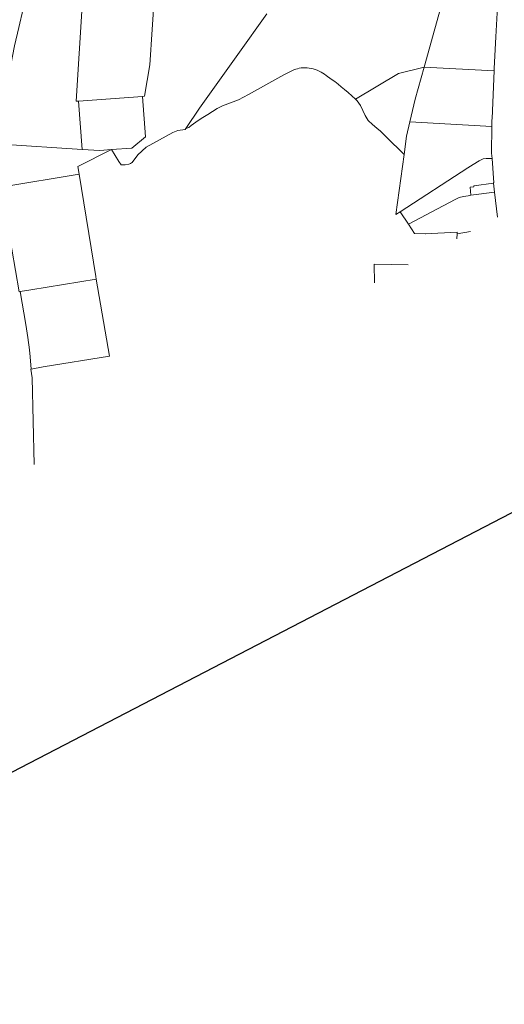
# Model space of a CAD drawing. Header units: millimetres. Extents: x 162876 to 168130, y 402614 to 405602.
# Tile 97 of 256: x 165687 to 165941, y 403095 to 403612. Entities that reach past the tile are written whole.
import ezdxf

# ---------------------------------------------------------------- set-up
doc = ezdxf.new("R2010")
doc.units = ezdxf.units.MM
doc.layers.add('X-CA190022.004-UO-KAD_Percelen$0$B-WE-KG-GRENS_PERCEEL-GV', color=150, linetype='Continuous', lineweight=9)

msp = doc.modelspace()

# ---------------------------------------------------------------- linework, layer by layer
at = {"flags": 128}
msp.add_lwpolyline([(167435.927, 405403.425), (167509.996, 405353.187), (167511.558, 404920.947), (167511.831, 404799.919), (167878.333, 404356.866), (164520.875, 402614.132), (163487.671, 403470.128), (162876.321, 403976.624), (163278.949, 404602.631), (167162.521, 405601.698)], close=True, dxfattribs=at)
at = {"layer": 'X-CA190022.004-UO-KAD_Percelen$0$B-WE-KG-GRENS_PERCEEL-GV', "flags": 128}
for points in [[(165751.583, 403571.983), (165752.7, 403572.068), (165755.398, 403588.552), (165757.8, 403625.767), (165696.509, 403643.261), (165696.028, 403641.861), (165694.498, 403637.111), (165693.03, 403632.336), (165691.621, 403627.539), (165719.945, 403619.455), (165716.72, 403569.499), (165717.982, 403569.418)], [(165910.66, 403627.679), (165899.435, 403587.395), (165936.111, 403585.456), (165936.159, 403586.55), (165937.041, 403603.176), (165938.537, 403631.799), (165935.503, 403639.059), (165935.308, 403639.526), (165913.471, 403628.845), (165909.298, 403628.161), (165909.274, 403627.898), (165909.235, 403627.468)], [(165691.621, 403627.539), (165690.272, 403622.725), (165688.982, 403617.894), (165686.584, 403608.187), (165684.428, 403598.422), (165682.515, 403588.607), (165680.847, 403578.748), (165679.424, 403568.85), (165678.247, 403558.919), (165677.799, 403553.939), (165677.361, 403546.893), (165719.91, 403544.146), (165717.982, 403569.418), (165716.72, 403569.499), (165719.945, 403619.455)], [(165864.162, 403569.622), (165865.925, 403567.18), (165868.478, 403561.916), (165870.005, 403559.254), (165872.204, 403557.236), (165874.556, 403555.348), (165876.389, 403553.749), (165879.469, 403550.706), (165888.841, 403541.447), (165890.166, 403551.082), (165891.929, 403558.594), (165894.708, 403570.433), (165899.435, 403587.395), (165885.876, 403584.064), (165863.287, 403570.476)], [(165936.111, 403585.456), (165899.435, 403587.395), (165894.708, 403570.433), (165891.929, 403558.594), (165934.934, 403556.198), (165934.963, 403559.429), (165935.008, 403560.449)], [(165735.345, 403544.015), (165745.902, 403544.817), (165753.208, 403550.7), (165751.583, 403571.983), (165717.982, 403569.418), (165719.91, 403544.146), (165729.235, 403543.544)], [(165891.929, 403558.594), (165890.166, 403551.082), (165888.841, 403541.447), (165884.504, 403509.922), (165886.742, 403511.378), (165922.359, 403534.558), (165925.06, 403536.244), (165928.307, 403538.226), (165930.333, 403539.15), (165931.886, 403539.313), (165933.458, 403539.357), (165935.113, 403539.403), (165934.805, 403542.097), (165934.934, 403556.198)], [(165886.742, 403511.378), (165891.088, 403504.836), (165915.651, 403517.873), (165917.812, 403518.829), (165920.013, 403519.466), (165922.529, 403519.86), (165923.947, 403520.046), (165923.493, 403524.3), (165925.393, 403524.51), (165925.381, 403525.115), (165935.705, 403526.423), (165935.687, 403526.572), (165935.933, 403526.568), (165935.113, 403539.403), (165933.458, 403539.357), (165931.886, 403539.313), (165930.333, 403539.15), (165928.307, 403538.226), (165925.06, 403536.244), (165922.359, 403534.558)], [(165678.141, 403521.026), (165678.34, 403521.021), (165678.528, 403520.96), (165678.691, 403520.846), (165678.814, 403520.69), (165678.887, 403520.505), (165681.819, 403502.522), (165681.814, 403502.325), (165681.749, 403502.138), (165681.63, 403501.981), (165681.469, 403501.867), (165681.28, 403501.809), (165683.014, 403491.752), (165686.819, 403469.399), (165686.837, 403469.402), (165687.419, 403469.5), (165692.901, 403470.428), (165727.327, 403476.044), (165727.103, 403477.361), (165718.328, 403531.21), (165678.263, 403524.541), (165677.176, 403524.36), (165677.739, 403520.949)], [(165936.286, 403521.663), (165935.705, 403526.423), (165925.381, 403525.115), (165925.393, 403524.51), (165923.493, 403524.3), (165923.947, 403520.046)], [(165687.419, 403469.5), (165690.308, 403452.253), (165691.387, 403445.392), (165692.244, 403439.002), (165692.674, 403435.223), (165693.156, 403428.884), (165699.502, 403429.999), (165734.183, 403435.662), (165727.327, 403476.044), (165692.901, 403470.428)]]:
    msp.add_lwpolyline(points, close=True, dxfattribs=at)
for points in [[(165935.308, 403639.526), (165935.503, 403639.059), (165938.537, 403631.799), (165937.041, 403603.176), (165936.159, 403586.55), (165936.111, 403585.456), (165935.008, 403560.449), (165934.963, 403559.429), (165934.934, 403556.198), (165934.805, 403542.097), (165935.113, 403539.403), (165935.933, 403526.568), (165935.687, 403526.572), (165935.705, 403526.423), (165936.286, 403521.663), (165937.903, 403508.574)], [(165816.783, 403615.335), (165801.536, 403593.963), (165781.426, 403565.748), (165774.309, 403555.062), (165775.872, 403555.635), (165777.062, 403556.635), (165778.284, 403557.599), (165779.48, 403558.507), (165780.724, 403559.35), (165783.281, 403560.903), (165785.83, 403562.451), (165788.298, 403564.081), (165790.809, 403565.646), (165792.153, 403566.333), (165793.524, 403566.965), (165794.918, 403567.543), (165796.335, 403568.064), (165802.016, 403570.153), (165807.255, 403572.901), (165825.703, 403583.25), (165827.445, 403584.184), (165829.22, 403585.052), (165831.027, 403585.853), (165831.956, 403586.207), (165832.908, 403586.497), (165833.877, 403586.722), (165834.859, 403586.88), (165835.85, 403586.97), (165836.844, 403586.993), (165837.944, 403586.946), (165839.038, 403586.832), (165840.124, 403586.65), (165841.196, 403586.402), (165842.251, 403586.089), (165843.284, 403585.711), (165844.293, 403585.27), (165845.272, 403584.768), (165846.219, 403584.206), (165847.129, 403583.588), (165847.999, 403582.914), (165850.663, 403581.021), (165852.437, 403579.724), (165854.183, 403578.391), (165855.901, 403577.022), (165857.591, 403575.618), (165859.527, 403573.946), (165861.426, 403572.232), (165863.287, 403570.476), (165885.876, 403584.064), (165899.435, 403587.395), (165910.66, 403627.679)], [(165757.8, 403625.767), (165755.398, 403588.552), (165752.7, 403572.068), (165751.583, 403571.983), (165753.208, 403550.7), (165745.902, 403544.817), (165735.345, 403544.015), (165739.168, 403537.881), (165740.295, 403536.071), (165742.493, 403536.042), (165744.453, 403536.413), (165744.899, 403536.572), (165745.323, 403536.782), (165745.721, 403537.04), (165746.085, 403537.343), (165749.093, 403541.33), (165753.559, 403545.312), (165767.502, 403553.09), (165770.091, 403554.091), (165773.948, 403554.52), (165774.309, 403555.062), (165781.426, 403565.748), (165801.536, 403593.963), (165816.783, 403615.335)], [(165686.584, 403608.187), (165688.982, 403617.894)], [(165916.611, 403497.205), (165916.72, 403499.819), (165916.761, 403500.788), (165899.968, 403499.859), (165900.061, 403499.776), (165894.325, 403499.963), (165891.088, 403504.836), (165886.742, 403511.378), (165884.504, 403509.922), (165888.841, 403541.447), (165879.469, 403550.706), (165876.389, 403553.749), (165874.556, 403555.348), (165872.204, 403557.236), (165870.005, 403559.254), (165868.478, 403561.916), (165865.925, 403567.18), (165864.162, 403569.622), (165863.287, 403570.476), (165861.426, 403572.232), (165859.527, 403573.946), (165857.591, 403575.618), (165855.901, 403577.022), (165854.183, 403578.391), (165852.437, 403579.724), (165850.663, 403581.021), (165847.999, 403582.914), (165847.129, 403583.588), (165846.219, 403584.206), (165845.272, 403584.768), (165844.293, 403585.27), (165843.284, 403585.711), (165842.251, 403586.089), (165841.196, 403586.402), (165840.124, 403586.65), (165839.038, 403586.832), (165837.944, 403586.946), (165836.844, 403586.993), (165835.85, 403586.97), (165834.859, 403586.88), (165833.877, 403586.722), (165832.908, 403586.497), (165831.956, 403586.207), (165831.027, 403585.853), (165829.22, 403585.052), (165827.445, 403584.184), (165825.703, 403583.25), (165807.255, 403572.901), (165802.016, 403570.153), (165796.335, 403568.064), (165794.918, 403567.543), (165793.524, 403566.965), (165792.153, 403566.333), (165790.809, 403565.646), (165788.298, 403564.081), (165785.83, 403562.451), (165783.281, 403560.903), (165780.724, 403559.35), (165779.48, 403558.507), (165778.284, 403557.599), (165777.062, 403556.635), (165775.872, 403555.635), (165774.309, 403555.062), (165773.948, 403554.52), (165770.091, 403554.091), (165767.502, 403553.09), (165753.559, 403545.312), (165749.093, 403541.33), (165746.085, 403537.343), (165745.721, 403537.04), (165745.323, 403536.782), (165744.899, 403536.572), (165744.453, 403536.413), (165742.493, 403536.042), (165740.295, 403536.071), (165739.168, 403537.881), (165735.345, 403544.015), (165717.671, 403535.243), (165718.328, 403531.21), (165727.103, 403477.361), (165727.327, 403476.044), (165734.183, 403435.662), (165699.502, 403429.999), (165693.156, 403428.884)], [(165678.263, 403524.541), (165718.328, 403531.21), (165717.671, 403535.243), (165735.345, 403544.015), (165729.235, 403543.544), (165719.91, 403544.146), (165677.361, 403546.893)], [(165937.903, 403508.574), (165936.286, 403521.663), (165923.947, 403520.046), (165922.529, 403519.86), (165920.013, 403519.466), (165917.812, 403518.829), (165915.651, 403517.873), (165891.088, 403504.836), (165894.325, 403499.963), (165900.061, 403499.776), (165899.968, 403499.859), (165916.761, 403500.788), (165916.72, 403499.819), (165923.764, 403501.024)], [(165923.764, 403501.024), (165916.72, 403499.819), (165916.611, 403497.205)], [(165873.307, 403474.082), (165873.16, 403483.953), (165890.984, 403483.521)], [(165890.984, 403483.521), (165873.16, 403483.953)], [(165873.16, 403483.953), (165873.307, 403474.082)], [(165694.736, 403378.732), (165693.674, 403424.314), (165692.927, 403428.844), (165693.156, 403428.884), (165692.674, 403435.223), (165692.244, 403439.002), (165691.387, 403445.392), (165690.308, 403452.253), (165687.419, 403469.5), (165686.837, 403469.402)], [(165693.156, 403428.884), (165692.927, 403428.844), (165693.674, 403424.314), (165694.736, 403378.732)]]:
    msp.add_lwpolyline(points, dxfattribs=at)

doc.saveas('drawing.dxf')
